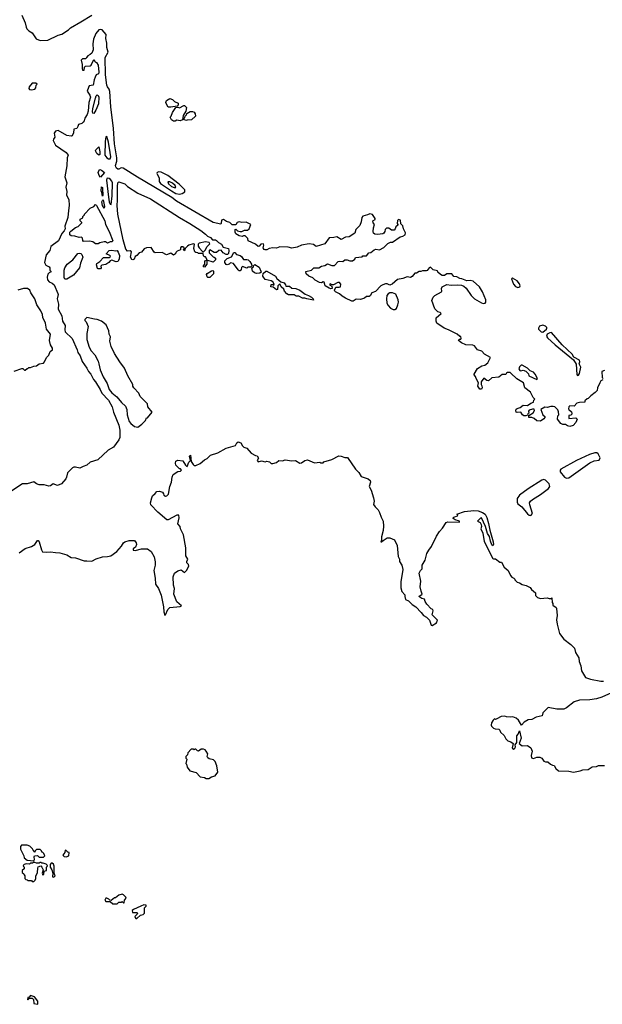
# Model space of a CAD drawing. Extents: x 2239831 to 2395310, y 665973 to 772585.
# Tile 46 of 144: x 2298060 to 2304790, y 703990 to 715372. Entities that reach past the tile are written whole.
import ezdxf

# ---------------------------------------------------------------- set-up
doc = ezdxf.new("R2010")
doc.units = 0

msp = doc.modelspace()

# ---------------------------------------------------------------- linework, layer by layer
at = {"layer": '0CON20XD'}
for points in [[(2298086, 715425), (2298125, 715337), (2298133, 715285), (2298144, 715265), (2298165, 715244), (2298205, 715221), (2298250, 715150), (2298295, 715132), (2298384, 715136), (2298505, 715194), (2298546, 715204), (2298622, 715255), (2298645, 715277), (2298767, 715345), (2298895, 715422)], [(2303166, 712376), (2303145, 712380), (2303109, 712399), (2303075, 712403), (2303052, 712432), (2302995, 712432), (2302967, 712413), (2302940, 712415), (2302920, 712425), (2302890, 712455), (2302885, 712470), (2302835, 712480), (2302805, 712510), (2302790, 712505), (2302766, 712474), (2302755, 712468), (2302715, 712470), (2302695, 712460), (2302675, 712460), (2302645, 712440), (2302625, 712440), (2302595, 712402), (2302575, 712392), (2302535, 712400), (2302485, 712378), (2302425, 712370), (2302362, 712315), (2302345, 712307), (2302335, 712304), (2302305, 712317), (2302285, 712318), (2302255, 712307), (2302230, 712295), (2302171, 712229), (2302128, 712215), (2302109, 712181), (2302098, 712172), (2302065, 712170), (2302045, 712153), (2301995, 712138), (2301945, 712140), (2301914, 712116), (2301895, 712119), (2301825, 712153), (2301786, 712175), (2301754, 712204), (2301707, 712225), (2301699, 712235), (2301697, 712245), (2301712, 712278), (2301752, 712278), (2301766, 712285), (2301770, 712315), (2301755, 712334), (2301735, 712334), (2301685, 712308), (2301668, 712308), (2301645, 712320), (2301640, 712305), (2301665, 712290), (2301668, 712265), (2301655, 712260), (2301635, 712269), (2301590, 712295), (2301578, 712338), (2301565, 712340), (2301545, 712328), (2301522, 712335), (2301475, 712360), (2301448, 712388), (2301400, 712405), (2301368, 712435), (2301365, 712460), (2301432, 712478), (2301458, 712502), (2301515, 712503), (2301545, 712523), (2301585, 712532), (2301615, 712548), (2301665, 712532), (2301695, 712532), (2301740, 712575), (2301755, 712582), (2301792, 712578), (2301815, 712597), (2301843, 712597), (2301875, 712584), (2301906, 712584), (2301930, 712605), (2301938, 712622), (2302015, 712630), (2302025, 712640), (2302067, 712643), (2302092, 712678), (2302115, 712680), (2302155, 712710), (2302175, 712718), (2302215, 712713), (2302265, 712738), (2302314, 712786), (2302345, 712798), (2302365, 712798), (2302455, 712860), (2302485, 712868), (2302512, 712885), (2302517, 712907), (2302493, 712953), (2302487, 712987), (2302463, 713013), (2302460, 713055), (2302435, 713060), (2302425, 713050), (2302420, 713015), (2302430, 713005), (2302430, 712995), (2302404, 712976), (2302397, 712953), (2302385, 712940), (2302355, 712940), (2302325, 712960), (2302298, 712962), (2302282, 712948), (2302277, 712923), (2302266, 712904), (2302255, 712897), (2302195, 712888), (2302164, 712894), (2302148, 712905), (2302143, 712925), (2302148, 712965), (2302160, 713005), (2302142, 713022), (2302140, 713045), (2302165, 713060), (2302168, 713075), (2302135, 713120), (2302105, 713128), (2302076, 713114), (2302025, 713102), (2302014, 713085), (2302006, 713034), (2301988, 712992), (2301942, 712948), (2301930, 712905), (2301865, 712862), (2301823, 712857), (2301775, 712832), (2301725, 712862), (2301688, 712852), (2301635, 712850), (2301585, 712782), (2301485, 712750), (2301455, 712772), (2301405, 712780), (2301315, 712764), (2301264, 712744), (2301205, 712732), (2301163, 712743), (2301066, 712746), (2301025, 712729), (2300985, 712733), (2300943, 712727), (2300915, 712712), (2300895, 712710), (2300883, 712715), (2300874, 712734), (2300882, 712765), (2300875, 712780), (2300845, 712777), (2300828, 712752), (2300815, 712751), (2300785, 712778), (2300699, 712815), (2300694, 712844), (2300665, 712872), (2300645, 712873), (2300628, 712865), (2300595, 712873), (2300557, 712895), (2300548, 712915), (2300550, 712945), (2300555, 712950), (2300575, 712930), (2300606, 712924), (2300626, 712924), (2300655, 712938), (2300692, 712938), (2300712, 712955), (2300730, 713005), (2300675, 713030), (2300625, 713028), (2300595, 713033), (2300574, 713026), (2300555, 713000), (2300515, 713000), (2300487, 713027), (2300448, 713038), (2300415, 713060), (2300392, 713055), (2300389, 713021), (2300382, 713008), (2300295, 713028), (2299872, 713275), (2299817, 713317), (2299420, 713550), (2299256, 713656), (2299231, 713659), (2299205, 713642), (2299195, 713642), (2299178, 713655), (2299171, 713671), (2299168, 713685), (2299183, 713735), (2299181, 713775), (2299154, 713936), (2299145, 714115), (2299112, 714365), (2299103, 714543), (2299095, 714569), (2299074, 714594), (2299066, 714615), (2299050, 714735), (2299047, 714935), (2299082, 714995), (2299065, 715050), (2299065, 715100), (2299056, 715155), (2299059, 715199), (2299014, 715254), (2298995, 715260), (2298975, 715255), (2298939, 715211), (2298911, 715145), (2298903, 715093), (2298907, 715025), (2298894, 714986), (2298875, 714968), (2298847, 714953), (2298830, 714935), (2298825, 714920), (2298785, 714918), (2298770, 714905), (2298782, 714855), (2298780, 714805), (2298785, 714790), (2298805, 714790), (2298808, 714822), (2298820, 714835), (2298875, 714838), (2298886, 714844), (2298915, 714910), (2298930, 714885), (2298947, 714875), (2298965, 714844), (2298976, 714765), (2298970, 714745), (2298945, 714733), (2298932, 714708), (2298919, 714675), (2298908, 714615), (2298864, 714606), (2298843, 714557), (2298840, 714545), (2298871, 714501), (2298879, 714475), (2298857, 714415), (2298850, 714315), (2298839, 714275), (2298811, 714235), (2298805, 714202), (2298795, 714187), (2298778, 714172), (2298741, 714159), (2298732, 714138), (2298720, 714115), (2298684, 714106), (2298680, 714065), (2298665, 714030), (2298656, 714024), (2298605, 714034), (2298505, 714090), (2298475, 714082), (2298459, 714061), (2298467, 714015), (2298450, 713990), (2298448, 713975), (2298473, 713923), (2298597, 713835), (2298619, 713805), (2298607, 713773), (2298606, 713684), (2298583, 713555), (2298603, 713485), (2298593, 713435), (2298603, 713385), (2298602, 713345), (2298628, 713295), (2298633, 713225), (2298622, 713165), (2298616, 713084), (2298580, 712985), (2298587, 712953), (2298575, 712930), (2298545, 712900), (2298508, 712815), (2298421, 712749), (2298408, 712702), (2298365, 712652), (2298347, 712565), (2298362, 712535), (2298400, 712515), (2298407, 712505), (2298408, 712478), (2298420, 712465), (2298420, 712455), (2298405, 712450), (2298385, 712430), (2298379, 712395), (2298382, 712365), (2298400, 712340), (2298436, 712326), (2298458, 712308), (2298501, 712205), (2298504, 712194), (2298492, 712145), (2298507, 712085), (2298504, 712025), (2298547, 711947), (2298553, 711885), (2298587, 711835), (2298580, 711785), (2298584, 711765), (2298667, 711685), (2298724, 711555), (2298731, 711525), (2298759, 711485), (2298780, 711420), (2298836, 711345), (2298855, 711305), (2298882, 711275), (2298913, 711213), (2298936, 711186), (2298990, 711095), (2299007, 711055), (2299086, 710975), (2299127, 710895), (2299143, 710833), (2299205, 710685), (2299216, 710625), (2299218, 710542), (2299206, 710515), (2299145, 710429), (2299083, 710397), (2298962, 710285), (2298875, 710255), (2298835, 710221), (2298792, 710208), (2298755, 710188), (2298705, 710200), (2298685, 710200), (2298668, 710192), (2298612, 710135), (2298602, 710085), (2298592, 710065), (2298544, 710006), (2298495, 709989), (2298445, 710006), (2298415, 709984), (2298395, 709979), (2298344, 709996), (2298285, 709994), (2298255, 710008), (2298225, 710031), (2298145, 710008), (2298094, 710006), (2297945, 709909)], [(2298195, 714562), (2298235, 714570), (2298248, 714582), (2298250, 714615), (2298260, 714625), (2298248, 714638), (2298205, 714638), (2298168, 714595), (2298167, 714575), (2298174, 714564), (2298195, 714562)], [(2298915, 714288), (2298905, 714290), (2298901, 714305), (2298906, 714345), (2298936, 714466), (2298945, 714493), (2298955, 714504), (2298968, 714495), (2298973, 714475), (2298970, 714400), (2298940, 714325), (2298915, 714288)], [(2299805, 714362), (2299775, 714362), (2299754, 714395), (2299750, 714415), (2299754, 714436), (2299795, 714460), (2299825, 714450), (2299850, 714425), (2299890, 714405), (2299890, 714385), (2299878, 714372), (2299805, 714362)], [(2299835, 714198), (2299812, 714215), (2299800, 714245), (2299810, 714255), (2299825, 714300), (2299862, 714358), (2299885, 714360), (2299905, 714352), (2299955, 714380), (2299965, 714380), (2299987, 714355), (2299980, 714315), (2299950, 714265), (2299940, 714215), (2299915, 714204), (2299875, 714212), (2299855, 714200), (2299835, 714198)], [(2299985, 714208), (2299960, 714215), (2299960, 714235), (2299968, 714242), (2299972, 714258), (2299988, 714272), (2299992, 714288), (2300028, 714312), (2300055, 714312), (2300075, 714302), (2300088, 714285), (2300090, 714255), (2300045, 714213), (2299995, 714212), (2299985, 714208)], [(2299085, 713764), (2299105, 713765), (2299112, 713785), (2299105, 713835), (2299085, 713954), (2299065, 714022), (2299055, 714018), (2299049, 713965), (2299043, 713805), (2299066, 713775), (2299085, 713764)], [(2298975, 713804), (2298950, 713825), (2298937, 713855), (2298941, 713869), (2298975, 713900), (2298987, 713845), (2298985, 713813), (2298975, 713804)], [(2298995, 713550), (2298979, 713569), (2298967, 713605), (2298974, 713626), (2298985, 713638), (2299005, 713633), (2299040, 713605), (2298995, 713550)], [(2299115, 713237), (2299129, 713335), (2299132, 713485), (2299126, 713505), (2299109, 713525), (2299095, 713536), (2299075, 713541), (2299066, 713534), (2299064, 713515), (2299085, 713320), (2299095, 713266), (2299105, 713240), (2299115, 713237)], [(2299905, 713355), (2299935, 713364), (2299968, 713382), (2299969, 713405), (2299901, 713471), (2299770, 713570), (2299695, 713609), (2299668, 713612), (2299649, 713605), (2299644, 713595), (2299648, 713585), (2299670, 713545), (2299672, 713502), (2299688, 713478), (2299812, 713392), (2299865, 713363), (2299905, 713355)], [(2299015, 713333), (2299010, 713375), (2299001, 713395), (2299005, 713440), (2299015, 713432), (2299018, 713415), (2299020, 713345), (2299015, 713333)], [(2300195, 712510), (2300184, 712514), (2300182, 712525), (2300200, 712545), (2300200, 712585), (2300220, 712590), (2300220, 712605), (2300205, 712630), (2300195, 712630), (2300182, 712642), (2300178, 712668), (2300125, 712670), (2300117, 712677), (2300095, 712680), (2300085, 712690), (2300071, 712725), (2300080, 712775), (2300065, 712780), (2300015, 712766), (2299997, 712755), (2299972, 712728), (2299965, 712700), (2299950, 712715), (2299958, 712722), (2299960, 712735), (2299946, 712746), (2299925, 712747), (2299918, 712735), (2299918, 712712), (2299880, 712695), (2299865, 712680), (2299860, 712665), (2299835, 712650), (2299805, 712672), (2299755, 712653), (2299705, 712682), (2299625, 712678), (2299613, 712683), (2299578, 712738), (2299524, 712736), (2299497, 712723), (2299466, 712684), (2299440, 712675), (2299413, 712647), (2299394, 712636), (2299382, 712605), (2299365, 712594), (2299355, 712598), (2299340, 712625), (2299350, 712690), (2299335, 712701), (2299305, 712697), (2299285, 712720), (2299255, 712825), (2299194, 713125), (2299187, 713223), (2299190, 713285), (2299188, 713442), (2299195, 713487), (2299206, 713496), (2299274, 713474), (2299305, 713442), (2299425, 713368), (2299570, 713300), (2299906, 713085), (2300025, 713017), (2300152, 712935), (2300205, 712894), (2300228, 712868), (2300265, 712853), (2300287, 712827), (2300320, 712825), (2300335, 712818), (2300356, 712796), (2300393, 712775), (2300412, 712742), (2300472, 712725), (2300476, 712705), (2300472, 712668), (2300462, 712658), (2300445, 712658), (2300412, 712675), (2300387, 712707), (2300360, 712705), (2300335, 712682), (2300305, 712680), (2300255, 712710), (2300250, 712705), (2300250, 712675), (2300295, 712630), (2300308, 712628), (2300320, 712615), (2300320, 712595), (2300295, 712570), (2300220, 712590), (2300220, 712545), (2300195, 712510)], [(2299845, 713430), (2299865, 713433), (2299856, 713455), (2299825, 713483), (2299795, 713499), (2299773, 713497), (2299778, 713475), (2299814, 713445), (2299845, 713430)], [(2299035, 713193), (2299016, 713225), (2299010, 713265), (2299015, 713280), (2299025, 713288), (2299038, 713212), (2299035, 713193)], [(2298965, 712782), (2298935, 712782), (2298905, 712802), (2298865, 712810), (2298798, 712808), (2298788, 712818), (2298787, 712847), (2298775, 712858), (2298745, 712852), (2298695, 712870), (2298655, 712872), (2298640, 712885), (2298640, 712915), (2298652, 712928), (2298705, 712970), (2298735, 712980), (2298778, 713022), (2298778, 713028), (2298760, 713045), (2298760, 713065), (2298788, 713082), (2298790, 713095), (2298810, 713115), (2298810, 713125), (2298875, 713192), (2298916, 713214), (2298934, 713236), (2298948, 713225), (2299045, 713045), (2299053, 713003), (2299095, 712924), (2299136, 712815), (2299125, 712802), (2299105, 712802), (2299075, 712790), (2299052, 712802), (2299035, 712802), (2298985, 712792), (2298965, 712782)], [(2300185, 712690), (2300208, 712712), (2300220, 712745), (2300258, 712782), (2300247, 712797), (2300208, 712802), (2300135, 712788), (2300123, 712777), (2300122, 712755), (2300132, 712735), (2300172, 712692), (2300185, 712690)], [(2298583, 712373), (2298572, 712392), (2298573, 712475), (2298583, 712505), (2298607, 712545), (2298674, 712595), (2298731, 712669), (2298745, 712672), (2298765, 712667), (2298778, 712658), (2298789, 712625), (2298761, 712559), (2298750, 712505), (2298682, 712418), (2298605, 712373), (2298583, 712373)], [(2298995, 712490), (2298965, 712490), (2298960, 712495), (2298948, 712538), (2298950, 712555), (2298985, 712578), (2299028, 712622), (2299095, 712622), (2299105, 712630), (2299107, 712637), (2299100, 712645), (2299060, 712665), (2299095, 712702), (2299124, 712706), (2299165, 712698), (2299185, 712703), (2299199, 712685), (2299212, 712645), (2299208, 712605), (2299193, 712577), (2299175, 712572), (2299125, 712590), (2299106, 712584), (2299090, 712565), (2299055, 712542), (2299007, 712533), (2298998, 712522), (2299002, 712505), (2298995, 712490)], [(2300605, 712470), (2300595, 712470), (2300585, 712480), (2300530, 712555), (2300495, 712560), (2300480, 712545), (2300455, 712538), (2300445, 712540), (2300430, 712565), (2300430, 712585), (2300455, 712610), (2300508, 712632), (2300535, 712682), (2300545, 712682), (2300566, 712656), (2300608, 712645), (2300622, 712635), (2300645, 712598), (2300685, 712600), (2300700, 712595), (2300720, 712575), (2300738, 712545), (2300740, 712525), (2300728, 712512), (2300695, 712510), (2300685, 712500), (2300635, 712520), (2300623, 712507), (2300620, 712485), (2300605, 712470)], [(2300795, 712436), (2300772, 712445), (2300748, 712465), (2300740, 712505), (2300760, 712515), (2300760, 712525), (2300775, 712542), (2300825, 712510), (2300847, 712463), (2300848, 712452), (2300835, 712443), (2300795, 712436)], [(2300255, 712390), (2300235, 712390), (2300225, 712400), (2300218, 712425), (2300225, 712437), (2300275, 712468), (2300292, 712472), (2300298, 712465), (2300298, 712435), (2300255, 712390)], [(2301455, 712130), (2301375, 712143), (2301353, 712153), (2301325, 712154), (2301285, 712174), (2301254, 712174), (2301232, 712192), (2301165, 712190), (2301145, 712203), (2301118, 712235), (2301110, 712255), (2301082, 712282), (2301065, 712320), (2301040, 712295), (2301038, 712252), (2301025, 712250), (2300988, 712278), (2300960, 712285), (2300965, 712310), (2300985, 712310), (2300995, 712300), (2301000, 712315), (2300985, 712340), (2300963, 712353), (2300895, 712368), (2300870, 712405), (2300872, 712438), (2300904, 712466), (2300915, 712466), (2301015, 712406), (2301029, 712379), (2301075, 712340), (2301115, 712331), (2301132, 712305), (2301135, 712290), (2301175, 712290), (2301205, 712270), (2301250, 712265), (2301297, 712245), (2301358, 712198), (2301396, 712185), (2301431, 712165), (2301452, 712145), (2301455, 712130)], [(2304795, 711210), (2304774, 711196), (2304760, 711175), (2304733, 711117), (2304730, 711085), (2304709, 711061), (2304658, 711025), (2304626, 710994), (2304615, 710990), (2304590, 710965), (2304588, 710952), (2304525, 710947), (2304495, 710937), (2304467, 710903), (2304415, 710907), (2304402, 710898), (2304398, 710875), (2304402, 710865), (2304435, 710840), (2304440, 710825), (2304438, 710812), (2304428, 710802), (2304402, 710798), (2304402, 710762), (2304485, 710770), (2304498, 710755), (2304484, 710716), (2304455, 710682), (2304415, 710668), (2304387, 710677), (2304365, 710692), (2304335, 710694), (2304313, 710703), (2304272, 710755), (2304278, 710792), (2304288, 710805), (2304285, 710840), (2304275, 710860), (2304240, 710895), (2304222, 710902), (2304195, 710902), (2304155, 710890), (2304125, 710891), (2304080, 710865), (2304103, 710803), (2304126, 710786), (2304127, 710775), (2304115, 710758), (2304075, 710730), (2304033, 710733), (2304005, 710760), (2303975, 710772), (2303942, 710772), (2303942, 710798), (2303993, 710827), (2304008, 710855), (2304005, 710868), (2303985, 710868), (2303945, 710857), (2303938, 710845), (2303940, 710825), (2303930, 710815), (2303928, 710802), (2303905, 710792), (2303883, 710793), (2303868, 710805), (2303850, 710835), (2303805, 710831), (2303796, 710836), (2303791, 710855), (2303795, 710870), (2303805, 710879), (2303841, 710889), (2303875, 710914), (2303928, 710912), (2303965, 710940), (2303995, 710952), (2304000, 710975), (2304010, 710985), (2303990, 711005), (2303962, 711065), (2303896, 711116), (2303878, 711175), (2303801, 711221), (2303735, 711287), (2303725, 711292), (2303695, 711292), (2303682, 711285), (2303675, 711270), (2303635, 711272), (2303595, 711241), (2303515, 711232), (2303475, 711198), (2303455, 711202), (2303422, 711228), (2303390, 711185), (2303390, 711155), (2303399, 711139), (2303402, 711115), (2303395, 711100), (2303375, 711100), (2303352, 711135), (2303360, 711175), (2303332, 711225), (2303327, 711247), (2303310, 711265), (2303310, 711275), (2303350, 711340), (2303398, 711372), (2303435, 711378), (2303466, 711404), (2303497, 711467), (2303430, 711505), (2303398, 711538), (2303347, 711557), (2303315, 711600), (2303295, 711608), (2303215, 711613), (2303162, 711635), (2303130, 711665), (2303135, 711680), (2303155, 711680), (2303160, 711685), (2303155, 711710), (2303145, 711710), (2303115, 711738), (2303015, 711787), (2302964, 711804), (2302880, 711865), (2302872, 711885), (2302870, 711925), (2302930, 711975), (2302918, 711988), (2302890, 711995), (2302855, 712030), (2302822, 712125), (2302837, 712165), (2302857, 712185), (2302932, 712225), (2302938, 712235), (2302933, 712265), (2302942, 712285), (2302995, 712311), (2303045, 712301), (2303115, 712307), (2303165, 712301), (2303191, 712291), (2303217, 712267), (2303275, 712185), (2303314, 712144), (2303395, 712098), (2303415, 712092), (2303436, 712095), (2303444, 712106), (2303444, 712135), (2303407, 712225), (2303373, 712283), (2303300, 712350), (2303265, 712356), (2303224, 712354), (2303166, 712376)], [(2303815, 712275), (2303839, 712285), (2303842, 712295), (2303835, 712318), (2303805, 712354), (2303752, 712385), (2303741, 712375), (2303764, 712314), (2303788, 712288), (2303815, 712275)], [(2297995, 711310), (2298085, 711340), (2298095, 711340), (2298115, 711320), (2298125, 711320), (2298145, 711340), (2298155, 711340), (2298165, 711350), (2298185, 711350), (2298225, 711368), (2298255, 711370), (2298285, 711392), (2298335, 711402), (2298348, 711415), (2298368, 711465), (2298397, 711495), (2298412, 711535), (2298437, 711555), (2298440, 711575), (2298417, 711615), (2298406, 711665), (2298415, 711737), (2298371, 711795), (2298357, 711865), (2298329, 711929), (2298324, 711965), (2298305, 712008), (2298256, 712076), (2298234, 712145), (2298187, 712213), (2298178, 712245), (2298150, 712265), (2298105, 712266), (2298040, 712245)], [(2302395, 712022), (2302411, 712035), (2302430, 712075), (2302435, 712105), (2302431, 712135), (2302405, 712200), (2302365, 712214), (2302335, 712214), (2302315, 712204), (2302303, 712185), (2302297, 712143), (2302302, 712095), (2302315, 712067), (2302345, 712037), (2302375, 712022), (2302395, 712022)], [(2299425, 710662), (2299470, 710695), (2299515, 710740), (2299525, 710770), (2299535, 710770), (2299590, 710835), (2299540, 710895), (2299535, 710930), (2299450, 711015), (2299438, 711055), (2299378, 711115), (2299368, 711135), (2299368, 711155), (2299308, 711255), (2299272, 711345), (2299216, 711416), (2299154, 711514), (2299117, 711595), (2299103, 711655), (2299107, 711705), (2299092, 711735), (2299088, 711775), (2299058, 711845), (2299005, 711887), (2298955, 711907), (2298925, 711908), (2298835, 711928), (2298812, 711905), (2298813, 711893), (2298828, 711878), (2298852, 711825), (2298837, 711745), (2298836, 711675), (2298862, 711585), (2298885, 711542), (2298927, 711497), (2298966, 711425), (2298974, 711395), (2298991, 711325), (2299024, 711244), (2299072, 711165), (2299093, 711095), (2299125, 711058), (2299182, 711012), (2299235, 710948), (2299282, 710905), (2299297, 710865), (2299300, 710805), (2299326, 710726), (2299342, 710702), (2299385, 710668), (2299425, 710662)], [(2304105, 711761), (2304145, 711795), (2304150, 711805), (2304148, 711815), (2304135, 711827), (2304105, 711842), (2304065, 711830), (2304052, 711805), (2304053, 711795), (2304085, 711763), (2304105, 711761)], [(2304505, 711260), (2304515, 711261), (2304528, 711282), (2304542, 711355), (2304523, 711395), (2304529, 711415), (2304526, 711435), (2304461, 711471), (2304441, 711505), (2304325, 711615), (2304205, 711754), (2304185, 711753), (2304155, 711737), (2304144, 711715), (2304158, 711695), (2304245, 711614), (2304459, 711439), (2304489, 711389), (2304495, 711272), (2304505, 711260)], [(2304035, 711213), (2304042, 711225), (2304016, 711275), (2303995, 711296), (2303955, 711313), (2303926, 711345), (2303865, 711379), (2303852, 711378), (2303832, 711358), (2303827, 711335), (2303838, 711315), (2303848, 711312), (2303875, 711320), (2303905, 711309), (2303938, 711278), (2303942, 711255), (2304035, 711213)], [(2304815, 711318), (2304784, 711306), (2304790, 711235), (2304800, 711225)], [(2298055, 709210), (2298125, 709259), (2298198, 709282), (2298233, 709307), (2298265, 709350), (2298275, 709350), (2298286, 709336), (2298313, 709243), (2298325, 709220), (2298375, 709217), (2298415, 709222), (2298475, 709211), (2298525, 709209), (2298605, 709186), (2298655, 709156), (2298705, 709150), (2298805, 709116), (2298835, 709116), (2298895, 709111), (2298942, 709138), (2299015, 709164), (2299075, 709166), (2299112, 709175), (2299183, 709225), (2299237, 709285), (2299260, 709325), (2299275, 709337), (2299325, 709351), (2299385, 709350), (2299407, 709325), (2299410, 709305), (2299396, 709274), (2299370, 709255), (2299370, 709240), (2299395, 709237), (2299466, 709256), (2299535, 709254), (2299579, 709225), (2299612, 709162), (2299624, 709105), (2299624, 709065), (2299611, 709005), (2299626, 708914), (2299627, 708845), (2299664, 708795), (2299695, 708718), (2299723, 708585), (2299726, 708525), (2299735, 708490), (2299745, 708492), (2299772, 708555), (2299795, 708578), (2299915, 708589), (2299930, 708595), (2299874, 708644), (2299842, 708732), (2299848, 708795), (2299838, 708835), (2299832, 708932), (2299847, 708973), (2299885, 709000), (2299925, 709011), (2299965, 708982), (2299985, 709003), (2300012, 709055), (2300010, 709075), (2299992, 709095), (2299992, 709108), (2300004, 709135), (2299981, 709175), (2299980, 709265), (2299954, 709415), (2299918, 709485), (2299912, 709515), (2299888, 709545), (2299904, 709615), (2299900, 709645), (2299875, 709646), (2299775, 709592), (2299761, 709591), (2299655, 709678), (2299576, 709765), (2299571, 709785), (2299586, 709845), (2299594, 709866), (2299624, 709896), (2299645, 709917), (2299675, 709921), (2299709, 709909), (2299722, 709892), (2299724, 709874), (2299744, 709864), (2299761, 709869), (2299778, 709885), (2299794, 709975), (2299814, 710026), (2299821, 710085), (2299831, 710115), (2299885, 710147), (2299917, 710153), (2299930, 710165), (2299918, 710178), (2299905, 710180), (2299864, 710224), (2299858, 710245), (2299863, 710267), (2299885, 710281), (2299945, 710273), (2299974, 710224), (2299985, 710210), (2299995, 710208), (2300014, 710256), (2300032, 710278), (2300023, 710325), (2300033, 710337), (2300040, 710265), (2300065, 710228), (2300075, 710220), (2300095, 710220), (2300145, 710240), (2300195, 710282), (2300225, 710298), (2300265, 710338), (2300350, 710365), (2300445, 710418), (2300551, 710449), (2300569, 710481), (2300585, 710491), (2300615, 710479), (2300634, 710444), (2300649, 710429), (2300685, 710420), (2300735, 710362), (2300783, 710333), (2300805, 710330), (2300817, 710303), (2300803, 710275), (2300815, 710260), (2300855, 710272), (2300895, 710262), (2300915, 710268), (2300945, 710260), (2300965, 710240), (2300985, 710240), (2301028, 710252), (2301055, 710277), (2301096, 710274), (2301126, 710284), (2301205, 710274), (2301245, 710276), (2301295, 710247), (2301315, 710249), (2301355, 710276), (2301385, 710284), (2301465, 710251), (2301527, 710257), (2301535, 710250), (2301565, 710250), (2301575, 710260), (2301664, 710286), (2301745, 710331), (2301775, 710328), (2301815, 710309), (2301845, 710310), (2301938, 710175), (2301978, 710138), (2302005, 710090), (2302085, 710064), (2302108, 710045), (2302112, 710025), (2302098, 709975), (2302120, 709935), (2302146, 709846), (2302153, 709805), (2302148, 709768), (2302165, 709740), (2302202, 709705), (2302218, 709675), (2302235, 709620), (2302258, 709575), (2302263, 709517), (2302258, 709465), (2302238, 709392), (2302240, 709355), (2302232, 709335), (2302240, 709335), (2302257, 709353), (2302305, 709382), (2302335, 709382), (2302389, 709359), (2302420, 709295), (2302427, 709207), (2302433, 709165), (2302447, 709135), (2302447, 709107), (2302476, 709066), (2302487, 709015), (2302462, 708875), (2302463, 708803), (2302475, 708760), (2302510, 708725), (2302508, 708705), (2302515, 708670), (2302553, 708653), (2302595, 708610), (2302636, 708586), (2302699, 708519), (2302724, 708484), (2302760, 708465), (2302795, 708430), (2302812, 708372), (2302825, 708370), (2302875, 708400), (2302885, 708430), (2302823, 708493), (2302837, 708537), (2302833, 708553), (2302815, 708562), (2302764, 708614), (2302744, 708645), (2302738, 708675), (2302705, 708680), (2302670, 708705), (2302708, 708732), (2302696, 708766), (2302686, 708815), (2302692, 708882), (2302676, 708975), (2302690, 709005), (2302708, 709022), (2302708, 709065), (2302743, 709125), (2302765, 709200), (2302785, 709240), (2302818, 709282), (2302875, 709402), (2302908, 709455), (2302945, 709493), (2302985, 709558), (2303005, 709567), (2303140, 709565), (2303140, 709575), (2303090, 709590), (2303068, 709605), (2303068, 709615), (2303075, 709620), (2303118, 709635), (2303120, 709645), (2303110, 709655), (2303200, 709685), (2303305, 709700), (2303356, 709696), (2303406, 709676), (2303436, 709656), (2303455, 709618), (2303476, 709546), (2303490, 709470), (2303530, 709335), (2303532, 709305), (2303525, 709290), (2303508, 709322)], [(2304375, 710070), (2304405, 710075), (2304645, 710249), (2304695, 710273), (2304755, 710280), (2304764, 710306), (2304744, 710354), (2304726, 710366), (2304705, 710365), (2304641, 710345), (2304494, 710275), (2304311, 710175), (2304302, 710165), (2304302, 710145), (2304352, 710082), (2304375, 710070)], [(2303965, 709640), (2303982, 709665), (2303952, 709762), (2303951, 709785), (2303961, 709805), (2303982, 709825), (2304078, 709882), (2304168, 709952), (2304185, 709975), (2304178, 710005), (2304135, 710050), (2304115, 710055), (2304093, 710047), (2303933, 709947), (2303833, 709875), (2303805, 709837), (2303805, 709795), (2303815, 709777), (2303860, 709740), (2303925, 709658), (2303945, 709643), (2303965, 709640)], [(2303508, 709322), (2303497, 709345), (2303488, 709398), (2303464, 709434), (2303442, 709512), (2303395, 709612), (2303385, 709610), (2303350, 709575), (2303378, 709558), (2303392, 709535), (2303396, 709515), (2303387, 709485), (2303412, 709435), (2303425, 709340), (2303524, 709144), (2303535, 709138), (2303555, 709138), (2303605, 709100), (2303625, 709100), (2303658, 709045), (2303702, 709005), (2303728, 708945), (2303745, 708928), (2303770, 708915), (2303780, 708905), (2303780, 708895), (2303805, 708870), (2303835, 708862), (2303865, 708842), (2303912, 708832), (2303955, 708808), (2303974, 708784), (2304020, 708745), (2304020, 708715), (2304042, 708692), (2304075, 708682), (2304155, 708688), (2304175, 708680), (2304195, 708680), (2304208, 708688), (2304210, 708635), (2304220, 708625), (2304220, 708605), (2304256, 708576), (2304262, 708565), (2304270, 708485), (2304263, 708435), (2304267, 708385), (2304297, 708275), (2304345, 708212), (2304428, 708148), (2304468, 708105), (2304482, 708058), (2304518, 707995), (2304523, 707953), (2304542, 707902), (2304548, 707845), (2304595, 707768), (2304655, 707748), (2304775, 707727), (2304805, 707727)], [(2304895, 707592), (2304785, 707540), (2304725, 707521), (2304645, 707510), (2304525, 707507), (2304465, 707487), (2304375, 707418), (2304345, 707402), (2304265, 707402), (2304165, 707420), (2304105, 707360), (2304097, 707323), (2304025, 707308), (2303975, 707284), (2303935, 707280), (2303888, 707252), (2303855, 707218), (2303822, 707275), (2303795, 707296), (2303755, 707313), (2303725, 707311), (2303685, 707312), (2303665, 707320), (2303622, 707318), (2303572, 707288), (2303557, 707283), (2303545, 707288), (2303528, 707275), (2303512, 707245), (2303508, 707215), (2303510, 707205), (2303533, 707183), (2303554, 707174), (2303595, 707170), (2303605, 707160), (2303613, 707135), (2303657, 707097), (2303675, 707058), (2303700, 707035), (2303733, 707023), (2303760, 707005), (2303750, 706955), (2303755, 706942), (2303765, 706938), (2303781, 706949), (2303786, 706965), (2303782, 706988), (2303803, 707017), (2303802, 707095), (2303819, 707111), (2303835, 707150), (2303852, 707065), (2303828, 707005), (2303865, 706978), (2303925, 706980), (2303963, 706953), (2303980, 706915), (2303968, 706865), (2303971, 706841), (2303995, 706833), (2304032, 706848), (2304070, 706845), (2304090, 706835), (2304115, 706802), (2304135, 706792), (2304162, 706792), (2304190, 706765), (2304213, 706753), (2304235, 706750), (2304252, 706715), (2304285, 706689), (2304405, 706684), (2304458, 706672), (2304535, 706688), (2304565, 706702), (2304625, 706703), (2304675, 706734), (2304722, 706738), (2304748, 706752), (2304815, 706752)], [(2300245, 706600), (2300275, 706620), (2300318, 706632), (2300350, 706675), (2300337, 706747), (2300318, 706795), (2300300, 706815), (2300248, 706828), (2300235, 706838), (2300227, 706855), (2300232, 706885), (2300215, 706918), (2300201, 706931), (2300185, 706938), (2300155, 706938), (2300125, 706918), (2300115, 706920), (2300095, 706940), (2300082, 706938), (2300075, 706930), (2300065, 706940), (2300042, 706938), (2300002, 706898), (2299998, 706872), (2299980, 706855), (2299980, 706835), (2299990, 706825), (2299980, 706775), (2299987, 706767), (2299993, 706733), (2300025, 706690), (2300098, 706668), (2300145, 706620), (2300195, 706610), (2300215, 706600), (2300245, 706600)], [(2298225, 705650), (2298232, 705665), (2298228, 705695), (2298232, 705708), (2298265, 705710), (2298285, 705690), (2298335, 705690), (2298350, 705705), (2298340, 705735), (2298325, 705750), (2298315, 705750), (2298310, 705765), (2298295, 705778), (2298255, 705780), (2298240, 705765), (2298235, 705750), (2298215, 705770), (2298209, 705789), (2298178, 705818), (2298145, 705830), (2298082, 705828), (2298070, 705815), (2298070, 705785), (2298108, 705705), (2298110, 705685), (2298145, 705658), (2298225, 705650)], [(2298595, 705694), (2298628, 705705), (2298630, 705745), (2298615, 705750), (2298598, 705768), (2298585, 705770), (2298580, 705745), (2298560, 705715), (2298575, 705700), (2298595, 705694)], [(2298225, 705410), (2298240, 705425), (2298247, 705443), (2298248, 705472), (2298266, 705514), (2298268, 705565), (2298275, 705580), (2298305, 705590), (2298317, 705577), (2298330, 705545), (2298318, 705505), (2298327, 705483), (2298337, 705493), (2298342, 705528), (2298370, 705535), (2298370, 705575), (2298378, 705582), (2298380, 705595), (2298365, 705610), (2298332, 705622), (2298315, 705620), (2298305, 705630), (2298295, 705630), (2298285, 705620), (2298255, 705620), (2298235, 705630), (2298215, 705630), (2298207, 705623), (2298185, 705620), (2298175, 705610), (2298135, 705612), (2298110, 705605), (2298100, 705595), (2298102, 705582), (2298110, 705575), (2298110, 705555), (2298090, 705535), (2298090, 705515), (2298108, 705498), (2298110, 705485), (2298120, 705475), (2298120, 705445), (2298132, 705432), (2298148, 705428), (2298155, 705420), (2298195, 705420), (2298205, 705410), (2298225, 705410)], [(2298455, 705460), (2298468, 705475), (2298458, 705505), (2298458, 705588), (2298449, 705609), (2298435, 705620), (2298425, 705620), (2298410, 705605), (2298410, 705575), (2298430, 705545), (2298442, 705505), (2298440, 705465), (2298455, 705460)], [(2299185, 705152), (2299205, 705170), (2299235, 705170), (2299245, 705180), (2299262, 705162), (2299268, 705162), (2299270, 705195), (2299290, 705215), (2299287, 705227), (2299260, 705255), (2299242, 705262), (2299205, 705252), (2299168, 705222), (2299155, 705220), (2299115, 705190), (2299102, 705192), (2299090, 705205), (2299065, 705218), (2299055, 705218), (2299042, 705195), (2299055, 705180), (2299105, 705180), (2299135, 705152), (2299185, 705152)], [(2299415, 704980), (2299455, 705020), (2299485, 705030), (2299500, 705045), (2299500, 705105), (2299520, 705125), (2299520, 705135), (2299495, 705138), (2299460, 705125), (2299373, 705087), (2299360, 705075), (2299362, 705052), (2299415, 705050), (2299420, 705045), (2299418, 705032), (2299390, 705005), (2299392, 704992), (2299402, 704982), (2299415, 704980)], [(2298265, 703990), (2298270, 703995), (2298270, 704025), (2298230, 704075), (2298185, 704090), (2298168, 704072), (2298152, 704068), (2298150, 704045), (2298155, 704040), (2298175, 704060), (2298205, 704060), (2298220, 704045), (2298225, 704000), (2298265, 703990)]]:
    msp.add_lwpolyline(points, dxfattribs=at)

doc.saveas('drawing.dxf')
